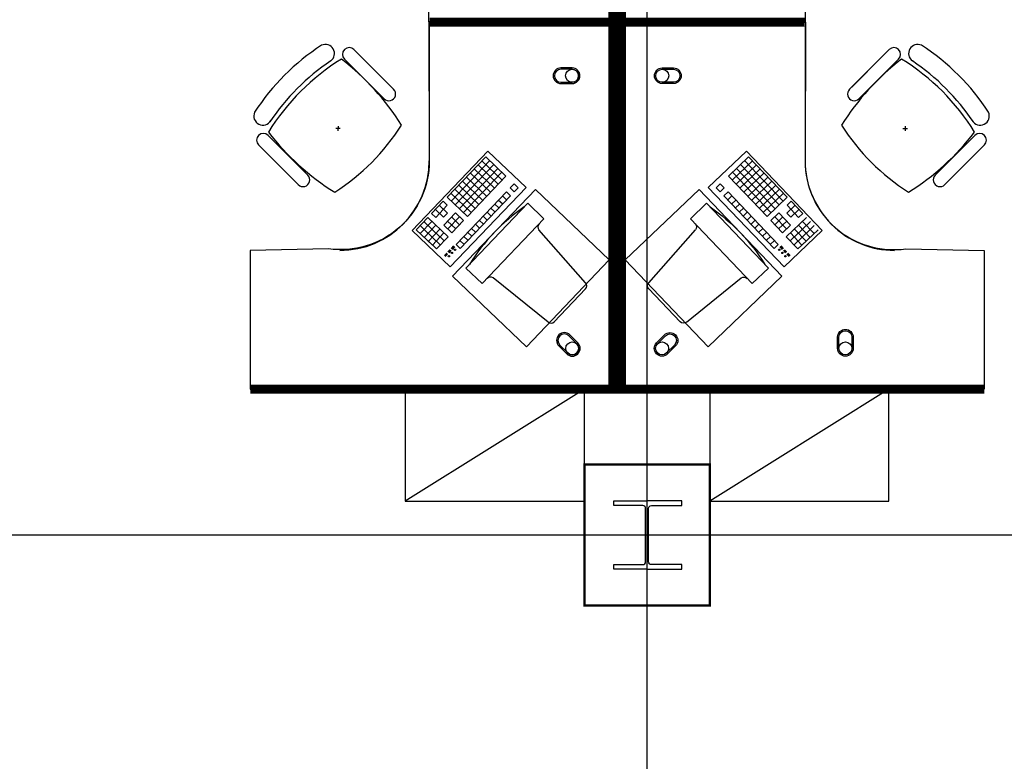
# Model space of a CAD drawing. Header units: millimetres. Extents: x -312551 to 250764, y -35891 to 59426.
# Tile 16 of 256: x -295228 to -290830, y 42999 to 46311. Entities that reach past the tile are written whole.
import ezdxf

# ---------------------------------------------------------------- set-up
doc = ezdxf.new("R2010")
doc.units = ezdxf.units.MM
doc.header["$LTSCALE"] = 2.5
for name, color, linetype in [('FO-00 - FURN$0$FURNITURE', 22, 'Continuous'), ('FO-00 - FURN$0$SP-01$0$FIT-OUT$0$FURNITURE', 22, 'Continuous'), ('NF-Steel columns', 6, 'Continuous')]:
    doc.layers.add(name, color=color, linetype=linetype)

# ---------------------------------------------------------------- blocks, each defined once
blk = doc.blocks.new('305')
at = {"layer": 'NF-Steel columns', "color": 2, "linetype": 'Continuous'}
for points in [[(0, -152.5), (-156, -152.5), (-156, -132), (-19.2, -132, 0.414214), (-6.5, -119.3), (-6.5, 119.3, 0.414214), (-19.2, 132), (-156, 132), (-156, 152.5), (0, 152.5)], [(0, -152.5), (149, -152.5), (149, -132), (19.2, -132, -0.414214), (6.5, -119.3), (6.5, 119.3, -0.414214), (19.2, 132), (149, 132), (149, 152.5), (0, 152.5)]]:
    blk.add_lwpolyline(points, format="xyb", dxfattribs=at)
blk = doc.blocks.new('FO-00 - FURN$0$SP-01$0$FIT-OUT$0$PC')
at = {"layer": 'FO-00 - FURN$0$SP-01$0$FIT-OUT$0$FURNITURE', "linetype": 'Continuous'}
for p, q in [((241.8, -93.1), (98, -236.8)), ((268.8, -92), (509.4, -294.6)), ((96.9, -263.9), (299.5, -504.5))]:
    blk.add_line(p, q, dxfattribs=at)
blk.add_lwpolyline([(276, -553.9), (346.7, -624.6), (629.5, -341.8), (558.8, -271)], close=True, dxfattribs=at)
for centre, radius, start, end in [((255.9, -107.2), 20, 49.8991, 135), ((112.2, -251), 20, 135, 220.1009), ((522.3, -279.3), 20, 229.8991, 315), ((-109.9, 114.8), 864, 303.1779, 326.8221), ((284.2, -517.4), 20, 315, 40.1009)]:
    blk.add_arc(centre, radius, start, end, dxfattribs=at)
blk = doc.blocks.new('FO-00 - FURN$0$cab-800')
at = {"layer": 'FO-00 - FURN$0$FURNITURE', "color": 9}
blk.add_line((0, 0), (800, 500), dxfattribs=at)
at = {"layer": 'FO-00 - FURN$0$FURNITURE'}
blk.add_lwpolyline([(0, 0), (800, 0), (800, 500), (0, 500)], close=True, dxfattribs=at)

msp = doc.modelspace()

# ---------------------------------------------------------------- linework, layer by layer
at = {"color": 8}
for p, q in [((-292425.5, -27784), (-292425.5, 58409.3)), ((-293398.5, 46280.7, 0), (-293398.5, 45680.7, 0)), ((-291719.5, 46280.7, 0), (-291719.5, 45680.7, 0)), ((-293734.9, 46177.5, 0), (-293646.3, 46088.9, 0)), ((-293567.4, 46010, 0), (-293708.8, 46151.4, 0)), ((-291511.5, 46010, 0), (-291370.1, 46151.4, 0)), ((-291344, 46177.5, 0), (-291432.6, 46088.9, 0)), ((-293838.9, 46127.1, 0), (-293838.8, 46127, 0)), ((-293777.3, 46135, 0), (-293688.7, 46046.4, 0)), ((-293609.8, 45967.6, 0), (-293751.3, 46109, 0)), ((-291469.1, 45967.6, 0), (-291327.7, 46109, 0)), ((-291301.6, 46135, 0), (-291390.2, 46046.4, 0)), ((-291240, 46127.1, 0), (-291240.1, 46127, 0)), ((-293557.7, 46000.3, 0), (-293646.3, 46088.9, 0)), ((-291521.2, 46000.3, 0), (-291432.6, 46088.9, 0)), ((-293600.1, 45957.8, 0), (-293688.7, 46046.4, 0)), ((-291478.8, 45957.8, 0), (-291390.2, 46046.4, 0)), ((-293805.8, 45835.1, 0), (-293806.8, 45815.1, 0)), ((-291273.1, 45835.1, 0), (-291272.1, 45815.1, 0)), ((-294118.2, 45794.1, 0), (-294029.6, 45705.5, 0)), ((-293796.3, 45825.6, 0), (-293816.3, 45824.6, 0)), ((-291282.6, 45825.6, 0), (-291262.6, 45824.6, 0)), ((-290960.7, 45794.1, 0), (-291049.3, 45705.5, 0)), ((-294160.7, 45751.7, 0), (-294072.1, 45663.1, 0)), ((-290918.3, 45751.7, 0), (-291006.8, 45663.1, 0)), ((-293993.2, 45584.2, 0), (-294134.6, 45725.6, 0)), ((-293941, 45616.9, 0), (-294029.6, 45705.5, 0)), ((-293474.4, 45369.4, 0), (-293136.1, 45723.9, 0)), ((-293136.1, 45723.9, 0), (-292966.1, 45561.6, 0)), ((-293136.1, 45723.9, 0), (-292966.1, 45561.6, 0)), ((-293136.1, 45723.9, 0), (-292966.1, 45561.6, 0)), ((-291981.9, 45723.9, 0), (-292151.9, 45561.6, 0)), ((-291981.9, 45723.9, 0), (-292151.9, 45561.6, 0)), ((-291981.9, 45723.9, 0), (-292151.9, 45561.6, 0)), ((-291643.6, 45369.4, 0), (-291981.9, 45723.9, 0)), ((-291137.9, 45616.9, 0), (-291049.3, 45705.5, 0)), ((-291085.7, 45584.2, 0), (-290944.3, 45725.6, 0)), ((-293983.5, 45574.5, 0), (-294072.1, 45663.1, 0)), ((-293146.1, 45698.9, 0), (-293318.7, 45518, 0)), ((-293128.1, 45681.6, 0), (-293300.7, 45500.7, 0)), ((-293110, 45664.3, 0), (-293282.6, 45483.5, 0)), ((-293180.7, 45662.7, 0), (-293090.2, 45576.4, 0)), ((-293163.4, 45680.8, 0), (-293073, 45594.5, 0)), ((-293146.1, 45698.9, 0), (-293055.7, 45612.6, 0)), ((-293146.1, 45698.9, 0), (-293055.7, 45612.6, 0)), ((-293146.1, 45698.9, 0), (-293055.7, 45612.6, 0)), ((-291971.8, 45698.9, 0), (-292062.3, 45612.6, 0)), ((-291971.8, 45698.9, 0), (-292062.3, 45612.6, 0)), ((-291971.8, 45698.9, 0), (-292062.3, 45612.6, 0)), ((-291954.6, 45680.8, 0), (-292045, 45594.5, 0)), ((-291937.3, 45662.7, 0), (-292027.8, 45576.4, 0)), ((-292008, 45664.3, 0), (-291835.4, 45483.5, 0)), ((-291989.9, 45681.6, 0), (-291817.3, 45500.7, 0)), ((-291971.8, 45698.9, 0), (-291799.3, 45518, 0)), ((-291095.4, 45574.5, 0), (-291006.8, 45663.1, 0)), ((-293091.9, 45647.1, 0), (-293264.5, 45466.2, 0)), ((-293073.8, 45629.8, 0), (-293246.4, 45449, 0)), ((-293055.7, 45612.6, 0), (-293228.3, 45431.7, 0)), ((-293215.2, 45626.5, 0), (-293124.8, 45540.2, 0)), ((-293197.9, 45644.6, 0), (-293107.5, 45558.3, 0)), ((-292062.3, 45612.6, 0), (-291889.7, 45431.7, 0)), ((-292044.2, 45629.8, 0), (-291871.6, 45449, 0)), ((-292026.1, 45647.1, 0), (-291853.5, 45466.2, 0)), ((-291920.1, 45644.6, 0), (-292010.5, 45558.3, 0)), ((-291902.8, 45626.5, 0), (-291993.2, 45540.2, 0)), ((-293267, 45572.3, 0), (-293176.5, 45486, 0)), ((-293249.7, 45590.3, 0), (-293159.3, 45504, 0)), ((-293232.4, 45608.4, 0), (-293142, 45522.1, 0)), ((-293019.5, 45578, 0), (-293036.8, 45560, 0)), ((-293019.5, 45578, 0), (-293001.5, 45560.8, 0)), ((-293019.5, 45578, 0), (-293001.5, 45560.8, 0)), ((-293019.5, 45578, 0), (-293001.5, 45560.8, 0)), ((-292098.5, 45578, 0), (-292116.5, 45560.8, 0)), ((-292098.5, 45578, 0), (-292116.5, 45560.8, 0)), ((-292098.5, 45578, 0), (-292116.5, 45560.8, 0)), ((-292098.5, 45578, 0), (-292081.2, 45560, 0)), ((-291885.6, 45608.4, 0), (-291976, 45522.1, 0)), ((-291868.3, 45590.3, 0), (-291958.7, 45504, 0)), ((-291851, 45572.3, 0), (-291941.5, 45486, 0)), ((-292966.1, 45561.6, 0), (-293304.4, 45207.1, 0)), ((-293301.5, 45536.1, 0), (-293211, 45449.8, 0)), ((-293284.2, 45554.2, 0), (-293193.8, 45467.9, 0)), ((-293054.1, 45541.9, 0), (-293278.4, 45306.7, 0)), ((-293036, 45524.6, 0), (-293260.3, 45289.5, 0)), ((-293054.1, 45541.9, 0), (-293036, 45524.6, 0)), ((-293036.8, 45560, 0), (-293018.7, 45542.7, 0)), ((-293001.5, 45560.8, 0), (-293018.7, 45542.7, 0)), ((-292151.9, 45561.6, 0), (-291813.6, 45207.1, 0)), ((-292116.5, 45560.8, 0), (-292099.3, 45542.7, 0)), ((-292081.2, 45560, 0), (-292099.3, 45542.7, 0)), ((-292063.9, 45541.9, 0), (-292082, 45524.6, 0)), ((-292082, 45524.6, 0), (-291857.6, 45289.5, 0)), ((-292063.9, 45541.9, 0), (-291839.6, 45306.7, 0)), ((-291833.8, 45554.2, 0), (-291924.2, 45467.9, 0)), ((-291816.5, 45536.1, 0), (-291906.9, 45449.8, 0)), ((-293336, 45499.9, 0), (-293387.8, 45445.7, 0)), ((-293317.9, 45482.7, 0), (-293369.7, 45428.4, 0)), ((-293353.3, 45481.8, 0), (-293317.1, 45447.3, 0)), ((-293336, 45499.9, 0), (-293317.9, 45482.7, 0)), ((-293318.7, 45518, 0), (-293228.3, 45431.7, 0)), ((-293105.8, 45487.6, 0), (-293087.8, 45470.4, 0)), ((-293088.6, 45505.7, 0), (-293070.5, 45488.4, 0)), ((-293071.3, 45523.8, 0), (-293053.2, 45506.5, 0)), ((-292046.7, 45523.8, 0), (-292064.8, 45506.5, 0)), ((-292029.4, 45505.7, 0), (-292047.5, 45488.4, 0)), ((-292012.2, 45487.6, 0), (-292030.2, 45470.4, 0)), ((-291799.3, 45518, 0), (-291889.7, 45431.7, 0)), ((-291764.7, 45481.8, 0), (-291800.9, 45447.3, 0)), ((-291782, 45499.9, 0), (-291800.1, 45482.7, 0)), ((-291800.1, 45482.7, 0), (-291748.3, 45428.4, 0)), ((-291782, 45499.9, 0), (-291730.2, 45445.7, 0)), ((-293387.8, 45445.7, 0), (-293369.7, 45428.4, 0)), ((-293370.5, 45463.7, 0), (-293334.3, 45429.2, 0)), ((-293317.1, 45447.3, 0), (-293334.3, 45429.2, 0)), ((-293281.7, 45448.1, 0), (-293333.5, 45393.9, 0)), ((-293281.7, 45448.1, 0), (-293245.6, 45413.6, 0)), ((-293140.4, 45451.4, 0), (-293122.3, 45434.2, 0)), ((-293123.1, 45469.5, 0), (-293105, 45452.3, 0)), ((-291994.9, 45469.5, 0), (-292013, 45452.3, 0)), ((-291977.6, 45451.4, 0), (-291995.7, 45434.2, 0)), ((-291836.3, 45448.1, 0), (-291872.4, 45413.6, 0)), ((-291836.3, 45448.1, 0), (-291784.5, 45393.9, 0)), ((-291800.9, 45447.3, 0), (-291783.6, 45429.2, 0)), ((-291747.5, 45463.7, 0), (-291783.6, 45429.2, 0)), ((-291730.2, 45445.7, 0), (-291748.3, 45428.4, 0)), ((-293405, 45427.6, 0), (-293456.8, 45373.3, 0)), ((-293386.9, 45410.3, 0), (-293438.7, 45356, 0)), ((-293422.3, 45409.5, 0), (-293349.9, 45340.4, 0)), ((-293368.9, 45393, 0), (-293420.6, 45338.8, 0)), ((-293405, 45427.6, 0), (-293314.6, 45341.3, 0)), ((-293333.5, 45393.9, 0), (-293297.3, 45359.4, 0)), ((-293316.3, 45412, 0), (-293280.1, 45377.4, 0)), ((-293263.7, 45430.9, 0), (-293315.4, 45376.6, 0)), ((-293299, 45430, 0), (-293262.8, 45395.5, 0)), ((-293245.6, 45413.6, 0), (-293297.3, 45359.4, 0)), ((-293192.1, 45397.2, 0), (-293174, 45379.9, 0)), ((-293174.9, 45415.3, 0), (-293156.8, 45398, 0)), ((-293157.6, 45433.4, 0), (-293139.5, 45416.1, 0)), ((-291960.4, 45433.4, 0), (-291978.5, 45416.1, 0)), ((-291943.1, 45415.3, 0), (-291961.2, 45398, 0)), ((-291925.9, 45397.2, 0), (-291943.9, 45379.9, 0)), ((-291872.4, 45413.6, 0), (-291820.6, 45359.4, 0)), ((-291819, 45430, 0), (-291855.2, 45395.5, 0)), ((-291854.3, 45430.9, 0), (-291802.6, 45376.6, 0)), ((-291801.7, 45412, 0), (-291837.9, 45377.4, 0)), ((-291784.5, 45393.9, 0), (-291820.6, 45359.4, 0)), ((-291713, 45427.6, 0), (-291803.4, 45341.3, 0)), ((-291695.7, 45409.5, 0), (-291768, 45340.4, 0)), ((-291749.1, 45393, 0), (-291697.4, 45338.8, 0)), ((-291731, 45410.3, 0), (-291679.3, 45356, 0)), ((-293304.4, 45207.1, 0), (-293474.4, 45369.4, 0)), ((-293456.8, 45373.3, 0), (-293384.5, 45304.3, 0)), ((-293439.6, 45391.4, 0), (-293367.2, 45322.4, 0)), ((-293350.8, 45375.8, 0), (-293402.6, 45321.5, 0)), ((-293350.8, 45375.8, 0), (-293402.6, 45321.5, 0)), ((-293332.7, 45358.5, 0), (-293384.5, 45304.3, 0)), ((-293332.7, 45358.5, 0), (-293384.5, 45304.3, 0)), ((-293368, 45357.7, 0), (-293331.9, 45323.2, 0)), ((-293226.7, 45361, 0), (-293208.6, 45343.7, 0)), ((-293209.4, 45379.1, 0), (-293191.3, 45361.8, 0)), ((-291908.6, 45379.1, 0), (-291926.7, 45361.8, 0)), ((-291891.3, 45361, 0), (-291909.4, 45343.7, 0)), ((-291813.6, 45207.1, 0), (-291643.6, 45369.4, 0)), ((-291750, 45357.7, 0), (-291786.1, 45323.2, 0)), ((-291785.3, 45358.5, 0), (-291733.5, 45304.3, 0)), ((-291785.3, 45358.5, 0), (-291733.5, 45304.3, 0)), ((-291767.2, 45375.8, 0), (-291715.4, 45321.5, 0)), ((-291767.2, 45375.8, 0), (-291715.4, 45321.5, 0)), ((-291678.4, 45391.4, 0), (-291750.8, 45322.4, 0)), ((-291661.2, 45373.3, 0), (-291733.5, 45304.3, 0)), ((-293402.6, 45321.5, 0), (-293366.4, 45287, 0)), ((-293385.3, 45339.6, 0), (-293349.1, 45305.1, 0)), ((-293314.6, 45341.3, 0), (-293366.4, 45287, 0)), ((-293278.4, 45306.7, 0), (-293260.3, 45289.5, 0)), ((-293261.2, 45324.8, 0), (-293243.1, 45307.6, 0)), ((-293243.9, 45342.9, 0), (-293225.8, 45325.7, 0)), ((-291874.1, 45342.9, 0), (-291892.2, 45325.7, 0)), ((-291856.8, 45324.8, 0), (-291874.9, 45307.6, 0)), ((-291839.6, 45306.7, 0), (-291857.6, 45289.5, 0)), ((-291803.4, 45341.3, 0), (-291751.6, 45287, 0)), ((-291732.7, 45339.6, 0), (-291768.9, 45305.1, 0)), ((-291715.4, 45321.5, 0), (-291751.6, 45287, 0)), ((-293320.7, 45268.7, 0), (-293331.1, 45257.7, 0)), ((-293319.2, 45267.3, 0), (-293329.7, 45256.3, 0)), ((-293317.8, 45265.9, 0), (-293328.2, 45255, 0)), ((-293316.3, 45264.5, 0), (-293326.8, 45253.6, 0)), ((-293306.1, 45284, 0), (-293315.7, 45273.9, 0)), ((-293304.6, 45282.6, 0), (-293314.2, 45272.5, 0)), ((-293303.2, 45281.2, 0), (-293312.8, 45271.2, 0)), ((-293301.7, 45279.8, 0), (-293311.3, 45269.8, 0)), ((-293290.1, 45301.1, 0), (-293301.1, 45289.5, 0)), ((-293288.6, 45299.7, 0), (-293299.6, 45288.1, 0)), ((-293287.2, 45298.3, 0), (-293298.2, 45286.8, 0)), ((-293285.7, 45296.9, 0), (-293296.7, 45285.4, 0)), ((-291832.3, 45296.9, 0), (-291821.3, 45285.4, 0)), ((-291830.8, 45298.3, 0), (-291819.8, 45286.8, 0)), ((-291829.4, 45299.7, 0), (-291818.4, 45288.1, 0)), ((-291827.9, 45301.1, 0), (-291816.9, 45289.5, 0)), ((-291816.3, 45279.8, 0), (-291806.7, 45269.8, 0)), ((-291814.8, 45281.2, 0), (-291805.2, 45271.2, 0)), ((-291813.4, 45282.6, 0), (-291803.8, 45272.5, 0)), ((-291811.9, 45284, 0), (-291802.3, 45273.9, 0)), ((-291801.7, 45264.5, 0), (-291791.2, 45253.6, 0)), ((-291800.2, 45265.9, 0), (-291789.8, 45255, 0)), ((-291798.8, 45267.3, 0), (-291788.3, 45256.3, 0)), ((-291797.3, 45268.7, 0), (-291786.9, 45257.7, 0)), ((-231058.6, 44009.5), (-311086.5, 44009.5))]:
    msp.add_line(p, q, dxfattribs=at)
at = {"color": 8, "extrusion": (6.58823e-06, -1.6454e-07, 1)}
msp.add_line((-292829.6, 46301.4), (-293399.6, 46301.5, 0), dxfattribs=at)
at = {"color": 8, "extrusion": (6.58823e-06, 1.6454e-07, 1)}
msp.add_line((-292829.6, 46299.7), (-293399.6, 46299.6, 0), dxfattribs=at)
at = {"color": 8, "extrusion": (-6.58823e-06, -1.6454e-07, 1)}
msp.add_line((-292288.4, 46301.4), (-291718.4, 46301.5, 0), dxfattribs=at)
at = {"color": 8, "extrusion": (-6.58823e-06, 1.6454e-07, 1)}
msp.add_line((-292288.4, 46299.7), (-291718.4, 46299.6, 0), dxfattribs=at)
at = {"color": 8, "const_width": 40, "elevation": 0}
for points in [[(-294198.5, 47940.5), (-292578.5, 47940.5), (-292578.5, 46300.6), (-293396.3, 46300.6)], [(-290919.5, 47940.5), (-292539.5, 47940.5), (-292539.5, 46300.6), (-291721.7, 46300.6)], [(-294198.5, 44660.7), (-292578.5, 44660.7), (-292578.5, 46300.6), (-293396.3, 46300.6)], [(-290919.5, 44660.7), (-292539.5, 44660.7), (-292539.5, 46300.6), (-291721.7, 46300.6)]]:
    msp.add_lwpolyline(points, dxfattribs=at)
at = {"color": 8, "elevation": 0}
for points in [[(-293399.8, 46301.4), (-293398.5, 46920.5, 0.455459), (-293848.5, 47313.5), (-294198.5, 47320.5), (-294198.5, 47940.5), (-292578.5, 47940.5), (-292578.5, 46300.6)], [(-291718.2, 46301.4), (-291719.5, 46920.5, -0.455459), (-291269.5, 47313.5), (-290919.5, 47320.5), (-290919.5, 47940.5), (-292539.5, 47940.5), (-292539.5, 46300.6)], [(-293399.8, 46299.7), (-293398.5, 45680.7, -0.455459), (-293848.5, 45287.6), (-294198.5, 45280.7), (-294198.5, 44660.7), (-292578.5, 44660.7), (-292578.5, 46300.6)], [(-291718.2, 46299.7), (-291719.5, 45680.7, 0.455459), (-291269.5, 45287.6), (-290919.5, 45280.7), (-290919.5, 44660.7), (-292539.5, 44660.7), (-292539.5, 46300.6)], [(-292810.3, 46095.7, 1), (-292810.3, 46025.7), (-292760.3, 46025.7, 1), (-292760.3, 46095.7)], [(-292810.3, 46089.7, 1), (-292810.3, 46031.7), (-292760.3, 46031.7, 1), (-292760.3, 46089.7)], [(-292307.7, 46095.7, -1), (-292307.7, 46025.7), (-292357.7, 46025.7, -1), (-292357.7, 46095.7)], [(-292307.7, 46089.7, -1), (-292307.7, 46031.7), (-292357.7, 46031.7, -1), (-292357.7, 46089.7)], [(-292770.1, 44903.4, 1), (-292819.6, 44853.9), (-292784.2, 44818.6, 1), (-292734.7, 44868.1)], [(-292347.9, 44903.4, -1), (-292298.4, 44853.9), (-292333.8, 44818.6, -1), (-292383.3, 44868.1)], [(-291574.5, 44893.2, -1), (-291504.5, 44893.2), (-291504.5, 44843.2, -1), (-291574.5, 44843.2)], [(-291568.5, 44893.2, -1), (-291510.5, 44893.2), (-291510.5, 44843.2, -1), (-291568.5, 44843.2)], [(-292774.3, 44899.2, 1), (-292815.3, 44858.2), (-292780, 44822.8, 1), (-292739, 44863.8)], [(-292343.7, 44899.2, -1), (-292302.7, 44858.2), (-292338, 44822.8, -1), (-292379, 44863.8)]]:
    msp.add_lwpolyline(points, format="xyb", close=True, dxfattribs=at)
for points in [[(-292924.6, 45553.1), (-293294.7, 45165.3), (-292964.8, 44850.5), (-292594.7, 45238.3)], [(-292193.4, 45553.1), (-291823.3, 45165.3), (-292153.2, 44850.5), (-292523.3, 45238.3)]]:
    msp.add_lwpolyline(points, close=True, dxfattribs=at)
at = {"color": 8, "const_width": 10}
msp.add_lwpolyline([(-292705.5, 44324.5), (-292145.5, 44324.5), (-292145.5, 43694.5), (-292705.5, 43694.5)], close=True, dxfattribs=at)
at = {"color": 8}
for centre, radius in [((-292760.3, 46060.7, 0), 29), ((-292357.7, 46060.7, 0), 29), ((-293297, 45269.2, 0), 3), ((-293283.2, 45283.7, 0), 3), ((-291834.8, 45283.7, 0), 3), ((-291821, 45269.2, 0), 3), ((-293310.8, 45254.7, 0), 3), ((-291807.2, 45254.7, 0), 3), ((-292759.5, 44843.3, 0), 29), ((-292358.5, 44843.3, 0), 29), ((-291539.5, 44843.2, 0), 29)]:
    msp.add_circle(centre, radius, dxfattribs=at)
for centre, radius, start, end in [((-293337.8, 45356.1, 0), 1000, 122.7873, 147.213), ((-293862.2, 46160.2, 0), 40.4, 305.2098, 115.0684), ((-293756.1, 46156.2, 0), 30, 45.0002, 225.0002), ((-291322.8, 46156.2, 0), 30, 314.9998, 134.9998), ((-291216.7, 46160.2, 0), 40.4, 64.9316, 234.7902), ((-291741.1, 45356.1, 0), 1000, 32.787, 57.2127), ((-293266.4, 45283.2, 0), 1000, 121.6104, 148.2587), ((-293280.5, 45297.3, 0), 1000, 123.9367, 146.1444), ((-294477.8, 45241.1, 0), 1127.4, 32.0604, 52.4457), ((-290601.2, 45241.1, 0), 1127.4, 127.5543, 147.9396), ((-291812.5, 45283.2, 0), 1000, 31.7413, 58.3896), ((-291798.4, 45297.3, 0), 1000, 33.8556, 56.0633), ((-293578.9, 45979, 0), 30, 225.0002, 45.0002), ((-291500, 45979, 0), 30, 134.9998, 314.9998), ((-294141.9, 45880.5, 0), 40.4, 154.932, 331.9801), ((-290937.1, 45880.5, 0), 40.4, 208.0199, 25.068), ((-294363.5, 46380.3, 0), 1000, 302.8675, 327.2662), ((-290715.4, 46380.3, 0), 1000, 212.7338, 237.1325), ((-294139.5, 45772.9, 0), 30, 45.0002, 225.0002), ((-293222.8, 46496.1, 0), 1127.4, 217.5276, 237.9656), ((-291856.2, 46496.1, 0), 1127.4, 302.0344, 322.4724), ((-290939.5, 45772.9, 0), 30, 314.9998, 134.9998), ((-293798.5, 45680.7, 0), 400, 270.0002, 0.0002), ((-291319.5, 45680.7, 0), 400, 179.9998, 269.9998), ((-293962.3, 45595.7, 0), 30, 225.0002, 45.0002), ((-291116.7, 45595.7, 0), 30, 134.9998, 314.9998)]:
    msp.add_arc(centre, radius, start, end, dxfattribs=at)

# ---------------------------------------------------------------- block references
for name, p, rotation in [('FO-00 - FURN$0$SP-01$0$FIT-OUT$0$PC', (-292597.1, 44874.9, 0), 181.3405219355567), ('FO-00 - FURN$0$cab-800', (-292705.5, 44660.7), 180), ('FO-00 - FURN$0$cab-800', (-291345.5, 44660.6), 180)]:
    msp.add_blockref(name, p, dxfattribs=dict(at, rotation=rotation))
at = {"color": 8, "extrusion": (2.60602e-30, 6.3055e-29, -1), "zscale": -1, "rotation": 181.3405219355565}
msp.add_blockref('FO-00 - FURN$0$SP-01$0$FIT-OUT$0$PC', (292520.9, 44874.9, 0), dxfattribs=at)
at = {"color": 8, "xscale": -1}
msp.add_blockref('305', (-292425.5, 44009.5), dxfattribs=at)

doc.saveas('drawing.dxf')
